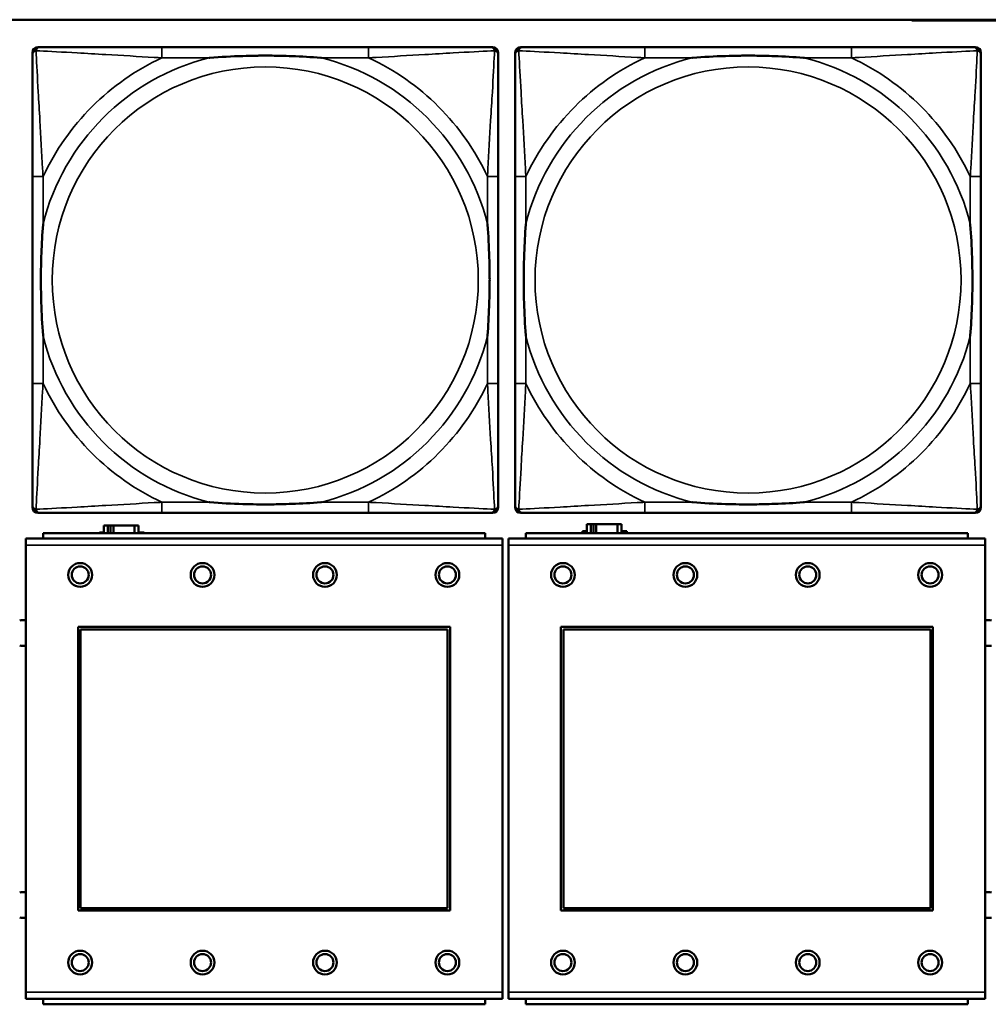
# Model space of a CAD drawing. Header units: inches. Extents: x 1.9 to 64.4, y 1.6 to 69.2.
# Tile 145 of 256: x 30.9 to 32.4, y 51.6 to 53.1. Entities that reach past the tile are written whole.
import ezdxf

# ---------------------------------------------------------------- set-up
doc = ezdxf.new("R2010")
doc.units = ezdxf.units.IN
doc.header["$MEASUREMENT"] = 0
doc.layers.add('Visible (ANSI)', color=7, linetype='Continuous', lineweight=50)
doc.layers.add('Visible Narrow (ANSI)', color=7, linetype='Continuous', lineweight=35)

msp = doc.modelspace()

# ---------------------------------------------------------------- linework, layer by layer
at = {"layer": 'Visible (ANSI)'}
for p, q in [((22.395, 53.0663), (45.17, 53.0663)), ((32.2606, 53.0651), (32.2606, 53.0663)), ((32.3956, 53.0651), (32.2606, 53.0651)), ((30.9752, 53.026), (30.9791, 53.026)), ((31.4618, 53.026), (31.1578, 53.026)), ((31.6405, 53.026), (31.6444, 53.026)), ((31.6852, 53.026), (31.6891, 53.026)), ((32.1718, 53.026), (31.8678, 53.026)), ((32.3505, 53.026), (32.3544, 53.026)), ((30.9673, 52.3489), (30.9673, 53.0181)), ((31.6523, 53.0181), (31.6523, 53.0142)), ((31.6773, 52.3489), (31.6773, 53.0181)), ((32.3623, 53.0181), (32.3623, 53.0142)), ((30.9673, 52.8355), (30.9673, 52.5315)), ((31.6523, 52.5315), (31.6523, 52.8355)), ((31.6773, 52.8355), (31.6773, 52.5315)), ((32.3623, 52.5315), (32.3623, 52.8355)), ((31.6444, 52.341), (30.9752, 52.341)), ((31.1578, 52.341), (31.4618, 52.341)), ((31.6523, 52.3528), (31.6523, 52.3489)), ((32.3544, 52.341), (31.6852, 52.341)), ((31.8678, 52.341), (32.1718, 52.341)), ((32.3623, 52.3528), (32.3623, 52.3489)), ((31.0661, 52.3114), (31.0661, 52.3121)), ((31.0661, 52.3121), (31.0726, 52.3121)), ((31.0784, 52.3226), (31.0726, 52.3226)), ((31.0726, 52.3226), (31.0726, 52.3114)), ((31.0784, 52.3226), (31.0824, 52.3226)), ((31.0784, 52.3114), (31.0784, 52.3226)), ((31.0824, 52.3114), (31.0824, 52.3226)), ((31.0824, 52.3226), (31.0865, 52.3226)), ((31.0865, 52.3226), (31.0865, 52.3114)), ((31.0865, 52.3226), (31.1177, 52.3226)), ((31.1177, 52.3226), (31.1177, 52.3114)), ((31.1236, 52.3226), (31.1177, 52.3226)), ((31.1236, 52.3114), (31.1236, 52.3226)), ((31.1236, 52.3121), (31.1317, 52.3121)), ((31.1317, 52.3121), (31.1317, 52.3114)), ((31.7761, 52.3114), (31.7761, 52.3141)), ((31.7761, 52.3141), (31.7826, 52.3141)), ((31.7884, 52.3246), (31.7826, 52.3246)), ((31.7826, 52.3246), (31.7826, 52.3114)), ((31.7884, 52.3246), (31.7924, 52.3246)), ((31.7884, 52.3114), (31.7884, 52.3246)), ((31.7924, 52.3114), (31.7924, 52.3246)), ((31.7924, 52.3246), (31.7965, 52.3246)), ((31.7965, 52.3246), (31.7965, 52.3114)), ((31.7965, 52.3246), (31.8277, 52.3246)), ((31.8277, 52.3246), (31.8277, 52.3114)), ((31.8336, 52.3246), (31.8277, 52.3246)), ((31.8336, 52.3114), (31.8336, 52.3246)), ((31.8336, 52.3141), (31.8417, 52.3141)), ((31.8417, 52.3141), (31.8417, 52.3114)), ((31.6586, 52.3034), (30.9576, 52.3034)), ((30.9576, 52.2934), (30.9576, 52.3034)), ((31.6331, 52.3114), (30.9831, 52.3114)), ((30.9831, 52.3034), (30.9831, 52.3114)), ((31.6331, 52.3114), (31.6331, 52.3034)), ((31.6586, 52.3034), (31.6586, 52.2934)), ((32.3686, 52.3034), (31.6676, 52.3034)), ((31.6676, 52.2934), (31.6676, 52.3034)), ((32.3431, 52.3114), (31.6931, 52.3114)), ((31.6931, 52.3034), (31.6931, 52.3114)), ((32.3431, 52.3114), (32.3431, 52.3034)), ((32.3686, 52.3034), (32.3686, 52.2934)), ((30.9576, 52.2934), (30.9576, 51.6364)), ((31.6586, 51.6364), (31.6586, 52.2934)), ((31.6676, 52.2934), (31.6676, 51.6364)), ((32.3686, 51.6364), (32.3686, 52.2934)), ((31.0346, 51.7564), (31.0346, 52.1734)), ((31.0346, 52.1734), (31.5816, 52.1734)), ((31.0382, 52.1698), (31.578, 52.1698)), ((31.0382, 51.76), (31.0382, 52.1698)), ((31.578, 52.1698), (31.578, 51.76)), ((31.5816, 52.1734), (31.5816, 51.7564)), ((31.7446, 51.7564), (31.7446, 52.1734)), ((31.7446, 52.1734), (32.2916, 52.1734)), ((31.7482, 52.1698), (32.288, 52.1698)), ((31.7482, 51.76), (31.7482, 52.1698)), ((32.288, 52.1698), (32.288, 51.76)), ((32.2916, 52.1734), (32.2916, 51.7564)), ((31.5816, 51.7564), (31.0346, 51.7564)), ((31.578, 51.76), (31.0382, 51.76)), ((32.2916, 51.7564), (31.7446, 51.7564)), ((32.288, 51.76), (31.7482, 51.76)), ((30.9576, 51.6264), (30.9576, 51.6364)), ((31.6586, 51.6364), (31.6586, 51.6264)), ((31.6676, 51.6264), (31.6676, 51.6364)), ((32.3686, 51.6364), (32.3686, 51.6264)), ((30.9576, 51.6264), (31.6586, 51.6264)), ((30.9831, 51.6264), (30.9831, 51.6184)), ((31.6331, 51.6184), (30.9831, 51.6184)), ((31.6331, 51.6184), (31.6331, 51.6264)), ((31.6676, 51.6264), (32.3686, 51.6264)), ((31.6931, 51.6264), (31.6931, 51.6184)), ((32.3431, 51.6184), (31.6931, 51.6184)), ((32.3431, 51.6184), (32.3431, 51.6264))]:
    msp.add_line(p, q, dxfattribs=at)
for centre, radius in [((31.0376, 52.2498), 0.0175), ((31.0376, 52.2498), 0.0125), ((31.2176, 52.2498), 0.0175), ((31.2176, 52.2498), 0.0125), ((31.3976, 52.2498), 0.0175), ((31.3976, 52.2498), 0.0125), ((31.5776, 52.2498), 0.0175), ((31.5776, 52.2498), 0.0125), ((31.7476, 52.2498), 0.0175), ((31.7476, 52.2498), 0.0125), ((31.9276, 52.2498), 0.0175), ((31.9276, 52.2498), 0.0125), ((32.1076, 52.2498), 0.0175), ((32.1076, 52.2498), 0.0125), ((32.2876, 52.2498), 0.0175), ((32.2876, 52.2498), 0.0125), ((31.0376, 51.6798), 0.0175), ((31.0376, 51.6798), 0.0125), ((31.2176, 51.6798), 0.0175), ((31.2176, 51.6798), 0.0125), ((31.3976, 51.6798), 0.0175), ((31.3976, 51.6798), 0.0125), ((31.5776, 51.6798), 0.0175), ((31.5776, 51.6798), 0.0125), ((31.7476, 51.6798), 0.0175), ((31.7476, 51.6798), 0.0125), ((31.9276, 51.6798), 0.0175), ((31.9276, 51.6798), 0.0125), ((32.1076, 51.6798), 0.0175), ((32.1076, 51.6798), 0.0125), ((32.2876, 51.6798), 0.0175), ((32.2876, 51.6798), 0.0125)]:
    msp.add_circle(centre, radius, dxfattribs=at)
for centre, radius, start, end in [((30.9752, 53.0181), 0.00787, 90, 180), ((30.9791, 53.0142), 0.0118, 90, 180), ((31.6405, 53.0142), 0.0118, 0, 90), ((31.6444, 53.0181), 0.00787, 0, 90), ((31.6852, 53.0181), 0.00787, 90, 180), ((31.6891, 53.0142), 0.0118, 90, 180), ((32.3505, 53.0142), 0.0118, 0, 90), ((32.3544, 53.0181), 0.00787, 0, 90), ((30.9791, 52.3528), 0.0118, 180, 270), ((30.9752, 52.3489), 0.00787, 180, 270), ((31.6405, 52.3528), 0.0118, 270, 360), ((31.6444, 52.3489), 0.00787, 270, 0), ((31.6891, 52.3528), 0.0118, 180, 270), ((31.6852, 52.3489), 0.00787, 180, 270), ((32.3505, 52.3528), 0.0118, 270, 360), ((32.3544, 52.3489), 0.00787, 270, 0), ((30.9533, 52.1644), 0.019, 76.7339, 104.1352), ((32.374, 52.1644), 0.019, 78.8629, 106.2916), ((30.9533, 52.1644), 0.019, 255.8648, 283.2661), ((32.374, 52.1644), 0.019, 253.7084, 281.1371), ((30.9533, 51.7644), 0.019, 76.7339, 104.1352), ((32.374, 51.7644), 0.019, 78.8629, 106.2916), ((30.9533, 51.7644), 0.019, 255.8648, 283.2661), ((32.374, 51.7644), 0.019, 253.7084, 281.1371)]:
    msp.add_arc(centre, radius, start, end, dxfattribs=at)
for points, knots in [([(31.1578, 53.026), (31.1543, 53.026), (31.1507, 53.026), (31.1471, 53.026), (31.1139, 53.026), (31.0802, 53.026), (31.0493, 53.026), (31.0224, 53.026), (30.9968, 53.026), (30.9834, 53.026), (30.9818, 53.026), (30.9803, 53.026), (30.9791, 53.026)], [0, 0, 0, 0, 0.0272471, 0.0272471, 0.0272471, 0.2790553, 0.2790553, 0.2790553, 0.4988354, 0.4988354, 0.4988354, 0.5252205, 0.5252205, 0.5252205, 0.5252205]), ([(31.6405, 53.026), (31.6256, 53.026), (31.584, 53.026), (31.5434, 53.026), (31.5168, 53.026), (31.489, 53.026), (31.4618, 53.026)], [-0.5252205, -0.5252205, -0.5252205, -0.5252205, -0.20743, -0.20743, -0.20743, 0, 0, 0, 0]), ([(31.8678, 53.026), (31.8643, 53.026), (31.8607, 53.026), (31.8571, 53.026), (31.8239, 53.026), (31.7902, 53.026), (31.7593, 53.026), (31.7324, 53.026), (31.7068, 53.026), (31.6934, 53.026), (31.6918, 53.026), (31.6903, 53.026), (31.6891, 53.026)], [0, 0, 0, 0, 0.0272471, 0.0272471, 0.0272471, 0.2790553, 0.2790553, 0.2790553, 0.4988354, 0.4988354, 0.4988354, 0.5252205, 0.5252205, 0.5252205, 0.5252205]), ([(32.3505, 53.026), (32.3356, 53.026), (32.294, 53.026), (32.2534, 53.026), (32.2268, 53.026), (32.199, 53.026), (32.1718, 53.026)], [-0.5252205, -0.5252205, -0.5252205, -0.5252205, -0.20743, -0.20743, -0.20743, 0, 0, 0, 0]), ([(30.9673, 53.0142), (30.9673, 52.9993), (30.9673, 52.9577), (30.9673, 52.9171), (30.9673, 52.8905), (30.9673, 52.8627), (30.9673, 52.8355)], [-0.5252205, -0.5252205, -0.5252205, -0.5252205, -0.20743, -0.20743, -0.20743, 0, 0, 0, 0]), ([(31.2271, 53.0103), (31.2275, 53.0103), (31.2279, 53.0103), (31.2444, 53.0116), (31.2605, 53.0124), (31.2835, 53.0131), (31.2902, 53.0133), (31.2993, 53.0134), (31.3018, 53.0134), (31.3059, 53.0134), (31.3075, 53.0134), (31.3106, 53.0134), (31.3121, 53.0134), (31.3157, 53.0134), (31.3178, 53.0134), (31.3239, 53.0134), (31.3281, 53.0133), (31.3378, 53.0131), (31.3434, 53.0129), (31.3632, 53.0122), (31.3772, 53.0114), (31.3917, 53.0103), (31.3921, 53.0103), (31.3926, 53.0103)], [-0.416114, -0.416114, -0.416114, -0.416114, -0.4127691, -0.4127691, -0.2896446, -0.2896446, -0.2388934, -0.2388934, -0.2201881, -0.2201881, -0.2080204, -0.2080204, -0.196499, -0.196499, -0.1809939, -0.1809939, -0.149741, -0.149741, -0.1073162, -0.1073162, 0, 0, 0.0033356, 0.0033356, 0.0033356, 0.0033356]), ([(31.6523, 52.8355), (31.6523, 52.839), (31.6523, 52.8426), (31.6523, 52.8462), (31.6523, 52.8794), (31.6523, 52.9131), (31.6523, 52.944), (31.6523, 52.9709), (31.6523, 52.9965), (31.6523, 53.0099), (31.6523, 53.0115), (31.6523, 53.013), (31.6523, 53.0142)], [0, 0, 0, 0, 0.0272471, 0.0272471, 0.0272471, 0.2790553, 0.2790553, 0.2790553, 0.4988354, 0.4988354, 0.4988354, 0.5252205, 0.5252205, 0.5252205, 0.5252205]), ([(31.6773, 53.0142), (31.6773, 52.9993), (31.6773, 52.9577), (31.6773, 52.9171), (31.6773, 52.8905), (31.6773, 52.8627), (31.6773, 52.8355)], [-0.5252205, -0.5252205, -0.5252205, -0.5252205, -0.20743, -0.20743, -0.20743, 0, 0, 0, 0]), ([(31.9371, 53.0103), (31.9375, 53.0103), (31.9379, 53.0103), (31.9544, 53.0116), (31.9705, 53.0124), (31.9935, 53.0131), (32.0002, 53.0133), (32.0093, 53.0134), (32.0118, 53.0134), (32.0159, 53.0134), (32.0175, 53.0134), (32.0206, 53.0134), (32.0221, 53.0134), (32.0257, 53.0134), (32.0278, 53.0134), (32.0339, 53.0134), (32.0381, 53.0133), (32.0478, 53.0131), (32.0534, 53.0129), (32.0732, 53.0122), (32.0872, 53.0114), (32.1017, 53.0103), (32.1021, 53.0103), (32.1026, 53.0103)], [-0.416114, -0.416114, -0.416114, -0.416114, -0.4127691, -0.4127691, -0.2896446, -0.2896446, -0.2388934, -0.2388934, -0.2201881, -0.2201881, -0.2080204, -0.2080204, -0.196499, -0.196499, -0.1809939, -0.1809939, -0.149741, -0.149741, -0.1073162, -0.1073162, 0, 0, 0.0033356, 0.0033356, 0.0033356, 0.0033356]), ([(32.3623, 52.8355), (32.3623, 52.839), (32.3623, 52.8426), (32.3623, 52.8462), (32.3623, 52.8794), (32.3623, 52.9131), (32.3623, 52.944), (32.3623, 52.9709), (32.3623, 52.9965), (32.3623, 53.0099), (32.3623, 53.0115), (32.3623, 53.013), (32.3623, 53.0142)], [0, 0, 0, 0, 0.0272471, 0.0272471, 0.0272471, 0.2790553, 0.2790553, 0.2790553, 0.4988354, 0.4988354, 0.4988354, 0.5252205, 0.5252205, 0.5252205, 0.5252205]), ([(30.983, 52.6008), (30.983, 52.6012), (30.983, 52.6016), (30.9817, 52.6181), (30.9809, 52.6342), (30.9802, 52.6571), (30.98, 52.6638), (30.9799, 52.673), (30.9799, 52.6755), (30.9799, 52.6796), (30.9799, 52.6812), (30.9799, 52.6843), (30.9799, 52.6858), (30.9799, 52.6894), (30.9799, 52.6915), (30.9799, 52.6976), (30.98, 52.7018), (30.9802, 52.7115), (30.9804, 52.7171), (30.9811, 52.7369), (30.9819, 52.7509), (30.983, 52.7654), (30.983, 52.7658), (30.983, 52.7662)], [-0.416114, -0.416114, -0.416114, -0.416114, -0.4127691, -0.4127691, -0.2896446, -0.2896446, -0.2388934, -0.2388934, -0.2201881, -0.2201881, -0.2080204, -0.2080204, -0.196499, -0.196499, -0.1809939, -0.1809939, -0.149741, -0.149741, -0.1073162, -0.1073162, 0, 0, 0.0033356, 0.0033356, 0.0033356, 0.0033356]), ([(31.6366, 52.7662), (31.6366, 52.7658), (31.6366, 52.7654), (31.6379, 52.7489), (31.6387, 52.7328), (31.6395, 52.7099), (31.6396, 52.7032), (31.6397, 52.694), (31.6397, 52.6915), (31.6397, 52.6874), (31.6398, 52.6858), (31.6398, 52.6827), (31.6398, 52.6812), (31.6397, 52.6776), (31.6397, 52.6756), (31.6397, 52.6694), (31.6396, 52.6652), (31.6394, 52.6555), (31.6392, 52.6499), (31.6385, 52.6302), (31.6377, 52.6161), (31.6366, 52.6016), (31.6366, 52.6012), (31.6366, 52.6008)], [-0.416114, -0.416114, -0.416114, -0.416114, -0.4127691, -0.4127691, -0.2896446, -0.2896446, -0.2388934, -0.2388934, -0.2201881, -0.2201881, -0.2080204, -0.2080204, -0.196499, -0.196499, -0.1809939, -0.1809939, -0.149741, -0.149741, -0.1073162, -0.1073162, 0, 0, 0.0033356, 0.0033356, 0.0033356, 0.0033356]), ([(31.693, 52.6008), (31.693, 52.6012), (31.693, 52.6016), (31.6917, 52.6181), (31.6909, 52.6342), (31.6902, 52.6571), (31.69, 52.6638), (31.6899, 52.673), (31.6899, 52.6755), (31.6899, 52.6796), (31.6899, 52.6812), (31.6899, 52.6843), (31.6899, 52.6858), (31.6899, 52.6894), (31.6899, 52.6915), (31.6899, 52.6976), (31.69, 52.7018), (31.6902, 52.7115), (31.6904, 52.7171), (31.6911, 52.7369), (31.6919, 52.7509), (31.693, 52.7654), (31.693, 52.7658), (31.693, 52.7662)], [-0.416114, -0.416114, -0.416114, -0.416114, -0.4127691, -0.4127691, -0.2896446, -0.2896446, -0.2388934, -0.2388934, -0.2201881, -0.2201881, -0.2080204, -0.2080204, -0.196499, -0.196499, -0.1809939, -0.1809939, -0.149741, -0.149741, -0.1073162, -0.1073162, 0, 0, 0.0033356, 0.0033356, 0.0033356, 0.0033356]), ([(32.3466, 52.7662), (32.3466, 52.7658), (32.3466, 52.7654), (32.3479, 52.7489), (32.3487, 52.7328), (32.3495, 52.7099), (32.3496, 52.7032), (32.3497, 52.694), (32.3497, 52.6915), (32.3497, 52.6874), (32.3498, 52.6858), (32.3498, 52.6827), (32.3498, 52.6812), (32.3497, 52.6776), (32.3497, 52.6756), (32.3497, 52.6694), (32.3496, 52.6652), (32.3494, 52.6555), (32.3492, 52.6499), (32.3485, 52.6302), (32.3477, 52.6161), (32.3466, 52.6016), (32.3466, 52.6012), (32.3466, 52.6008)], [-0.416114, -0.416114, -0.416114, -0.416114, -0.4127691, -0.4127691, -0.2896446, -0.2896446, -0.2388934, -0.2388934, -0.2201881, -0.2201881, -0.2080204, -0.2080204, -0.196499, -0.196499, -0.1809939, -0.1809939, -0.149741, -0.149741, -0.1073162, -0.1073162, 0, 0, 0.0033356, 0.0033356, 0.0033356, 0.0033356]), ([(30.9673, 52.5315), (30.9673, 52.5043), (30.9673, 52.4765), (30.9673, 52.4499), (30.9673, 52.4093), (30.9673, 52.3677), (30.9673, 52.3528)], [3.9382945, 3.9382945, 3.9382945, 3.9382945, 4.1457245, 4.1457245, 4.1457245, 4.463515, 4.463515, 4.463515, 4.463515]), ([(31.6523, 52.3528), (31.6523, 52.3677), (31.6523, 52.4093), (31.6523, 52.4499), (31.6523, 52.4765), (31.6523, 52.5043), (31.6523, 52.5315)], [-0.5252205, -0.5252205, -0.5252205, -0.5252205, -0.20743, -0.20743, -0.20743, 0, 0, 0, 0]), ([(31.6773, 52.5315), (31.6773, 52.5043), (31.6773, 52.4765), (31.6773, 52.4499), (31.6773, 52.4093), (31.6773, 52.3677), (31.6773, 52.3528)], [3.9382945, 3.9382945, 3.9382945, 3.9382945, 4.1457245, 4.1457245, 4.1457245, 4.463515, 4.463515, 4.463515, 4.463515]), ([(32.3623, 52.3528), (32.3623, 52.3677), (32.3623, 52.4093), (32.3623, 52.4499), (32.3623, 52.4765), (32.3623, 52.5043), (32.3623, 52.5315)], [-0.5252205, -0.5252205, -0.5252205, -0.5252205, -0.20743, -0.20743, -0.20743, 0, 0, 0, 0]), ([(31.3926, 52.3567), (31.3921, 52.3567), (31.3917, 52.3567), (31.3772, 52.3556), (31.3632, 52.3548), (31.3434, 52.3541), (31.3378, 52.3539), (31.3281, 52.3537), (31.3239, 52.3536), (31.3178, 52.3536), (31.3157, 52.3536), (31.3121, 52.3536), (31.3106, 52.3536), (31.3075, 52.3536), (31.3059, 52.3536), (31.3018, 52.3536), (31.2993, 52.3536), (31.2902, 52.3537), (31.2835, 52.3539), (31.2605, 52.3546), (31.2444, 52.3554), (31.2279, 52.3567), (31.2275, 52.3567), (31.2271, 52.3567)], [-0.4149464, -0.4149464, -0.4149464, -0.4149464, -0.41162, -0.41162, -0.3046026, -0.3046026, -0.2622958, -0.2622958, -0.23113, -0.23113, -0.215668, -0.215668, -0.2041787, -0.2041787, -0.1920448, -0.1920448, -0.1733916, -0.1733916, -0.1227817, -0.1227817, 0, 0, 0.0033356, 0.0033356, 0.0033356, 0.0033356]), ([(32.1026, 52.3567), (32.1021, 52.3567), (32.1017, 52.3567), (32.0872, 52.3556), (32.0732, 52.3548), (32.0534, 52.3541), (32.0478, 52.3539), (32.0381, 52.3537), (32.0339, 52.3536), (32.0278, 52.3536), (32.0257, 52.3536), (32.0221, 52.3536), (32.0206, 52.3536), (32.0175, 52.3536), (32.0159, 52.3536), (32.0118, 52.3536), (32.0093, 52.3536), (32.0002, 52.3537), (31.9935, 52.3539), (31.9705, 52.3546), (31.9544, 52.3554), (31.9379, 52.3567), (31.9375, 52.3567), (31.9371, 52.3567)], [-0.4149464, -0.4149464, -0.4149464, -0.4149464, -0.41162, -0.41162, -0.3046026, -0.3046026, -0.2622958, -0.2622958, -0.23113, -0.23113, -0.215668, -0.215668, -0.2041787, -0.2041787, -0.1920448, -0.1920448, -0.1733916, -0.1733916, -0.1227817, -0.1227817, 0, 0, 0.0033356, 0.0033356, 0.0033356, 0.0033356]), ([(30.9791, 52.341), (30.994, 52.341), (31.0356, 52.341), (31.0762, 52.341), (31.1028, 52.341), (31.1306, 52.341), (31.1578, 52.341)], [-0.5252205, -0.5252205, -0.5252205, -0.5252205, -0.20743, -0.20743, -0.20743, 0, 0, 0, 0]), ([(31.4618, 52.341), (31.489, 52.341), (31.5168, 52.341), (31.5434, 52.341), (31.584, 52.341), (31.6256, 52.341), (31.6405, 52.341)], [3.9382945, 3.9382945, 3.9382945, 3.9382945, 4.1457245, 4.1457245, 4.1457245, 4.463515, 4.463515, 4.463515, 4.463515]), ([(31.6891, 52.341), (31.704, 52.341), (31.7456, 52.341), (31.7862, 52.341), (31.8128, 52.341), (31.8406, 52.341), (31.8678, 52.341)], [-0.5252205, -0.5252205, -0.5252205, -0.5252205, -0.20743, -0.20743, -0.20743, 0, 0, 0, 0]), ([(32.1718, 52.341), (32.199, 52.341), (32.2268, 52.341), (32.2534, 52.341), (32.294, 52.341), (32.3356, 52.341), (32.3505, 52.341)], [3.9382945, 3.9382945, 3.9382945, 3.9382945, 4.1457245, 4.1457245, 4.1457245, 4.463515, 4.463515, 4.463515, 4.463515])]:
    msp.add_open_spline(points, degree=3, knots=knots, dxfattribs=at)
at = {"layer": 'Visible Narrow (ANSI)'}
for p, q in [((31.1578, 53.026), (31.1578, 53.0103)), ((31.4618, 53.026), (31.4618, 53.0103)), ((31.8678, 53.026), (31.8678, 53.0103)), ((32.1718, 53.026), (32.1718, 53.0103)), ((31.1578, 53.0103), (31.2271, 53.0103)), ((31.3926, 53.0103), (31.4618, 53.0103)), ((31.8678, 53.0103), (31.9371, 53.0103)), ((32.1026, 53.0103), (32.1718, 53.0103)), ((30.983, 52.8355), (30.9673, 52.8355)), ((30.983, 52.7662), (30.983, 52.8355)), ((31.6523, 52.8355), (31.6366, 52.8355)), ((31.6366, 52.8355), (31.6366, 52.7662)), ((31.693, 52.8355), (31.6773, 52.8355)), ((31.693, 52.7662), (31.693, 52.8355)), ((32.3623, 52.8355), (32.3466, 52.8355)), ((32.3466, 52.8355), (32.3466, 52.7662)), ((30.983, 52.5315), (30.983, 52.6008)), ((31.6366, 52.6008), (31.6366, 52.5315)), ((31.693, 52.5315), (31.693, 52.6008)), ((32.3466, 52.6008), (32.3466, 52.5315)), ((30.983, 52.5315), (30.9673, 52.5315)), ((31.6523, 52.5315), (31.6366, 52.5315)), ((31.693, 52.5315), (31.6773, 52.5315)), ((32.3623, 52.5315), (32.3466, 52.5315)), ((31.1578, 52.3567), (31.1578, 52.341)), ((31.2271, 52.3567), (31.1578, 52.3567)), ((31.4618, 52.3567), (31.3926, 52.3567)), ((31.4618, 52.3567), (31.4618, 52.341)), ((31.8678, 52.3567), (31.8678, 52.341)), ((31.9371, 52.3567), (31.8678, 52.3567)), ((32.1718, 52.3567), (32.1026, 52.3567)), ((32.1718, 52.3567), (32.1718, 52.341)), ((30.9576, 52.2934), (31.6586, 52.2934)), ((31.6676, 52.2934), (32.3686, 52.2934)), ((31.6586, 51.6364), (30.9576, 51.6364)), ((32.3686, 51.6364), (31.6676, 51.6364))]:
    msp.add_line(p, q, dxfattribs=at)
for centre in [(31.3098, 52.6835), (32.0198, 52.6835)]:
    msp.add_circle(centre, 0.3133, dxfattribs=at)
for centre, radius, start, end in [((31.3098, 52.6835), 0.3371, 104.2103, 165.7897), ((31.3098, 52.6835), 0.3604, 114.9407, 155.0593), ((31.3098, 52.6835), 0.3371, 14.2103, 75.7897), ((31.3098, 52.6835), 0.3604, 24.9407, 65.0593), ((32.0198, 52.6835), 0.3371, 104.2103, 165.7897), ((32.0198, 52.6835), 0.3604, 114.9407, 155.0593), ((32.0198, 52.6835), 0.3371, 14.2103, 75.7897), ((32.0198, 52.6835), 0.3604, 24.9407, 65.0593), ((31.3098, 52.6835), 0.3371, 194.2103, 255.7897), ((31.3098, 52.6835), 0.3371, 284.2103, 345.7897), ((32.0198, 52.6835), 0.3371, 194.2103, 255.7897), ((32.0198, 52.6835), 0.3371, 284.2103, 345.7897), ((31.3098, 52.6835), 0.3604, 204.9407, 245.0593), ((31.3098, 52.6835), 0.3604, 294.9407, 335.0593), ((32.0198, 52.6835), 0.3604, 204.9407, 245.0593), ((32.0198, 52.6835), 0.3604, 294.9407, 335.0593)]:
    msp.add_arc(centre, radius, start, end, dxfattribs=at)
for points, knots in [([(30.9726, 53.0207), (30.9728, 53.0213), (30.973, 53.0219), (30.9735, 53.0229), (30.9738, 53.0234), (30.9744, 53.0241), (30.9747, 53.0244), (30.9751, 53.0247), (30.9752, 53.0248), (30.9756, 53.0251), (30.9759, 53.0252), (30.9765, 53.0255), (30.9769, 53.0257), (30.9779, 53.0259), (30.9785, 53.026), (30.9791, 53.026)], [-0.00012419, -0.00012419, -0.00012419, -0.00012419, 0.00449537, 0.00449537, 0.00977487, 0.00977487, 0.01307456, 0.01307456, 0.0147244, 0.0147244, 0.01736415, 0.01736415, 0.02158775, 0.02158775, 0.02627331, 0.02627331, 0.02627331, 0.02627331]), ([(31.6405, 53.026), (31.6411, 53.026), (31.6417, 53.0259), (31.6427, 53.0257), (31.6431, 53.0255), (31.6438, 53.0252), (31.644, 53.0251), (31.6444, 53.0248), (31.6445, 53.0247), (31.6449, 53.0244), (31.6452, 53.0241), (31.6458, 53.0234), (31.6461, 53.0229), (31.6466, 53.0219), (31.6469, 53.0213), (31.647, 53.0207)], [-0.02627331, -0.02627331, -0.02627331, -0.02627331, -0.02158775, -0.02158775, -0.01736415, -0.01736415, -0.0147244, -0.0147244, -0.01307456, -0.01307456, -0.00977487, -0.00977487, -0.00449537, -0.00449537, 0.00012419, 0.00012419, 0.00012419, 0.00012419]), ([(31.6826, 53.0207), (31.6828, 53.0213), (31.683, 53.0219), (31.6835, 53.0229), (31.6838, 53.0234), (31.6844, 53.0241), (31.6847, 53.0244), (31.6851, 53.0247), (31.6852, 53.0248), (31.6856, 53.0251), (31.6859, 53.0252), (31.6865, 53.0255), (31.6869, 53.0257), (31.6879, 53.0259), (31.6885, 53.026), (31.6891, 53.026)], [-0.00012419, -0.00012419, -0.00012419, -0.00012419, 0.00449537, 0.00449537, 0.00977487, 0.00977487, 0.01307456, 0.01307456, 0.0147244, 0.0147244, 0.01736415, 0.01736415, 0.02158775, 0.02158775, 0.02627331, 0.02627331, 0.02627331, 0.02627331]), ([(32.3505, 53.026), (32.3511, 53.026), (32.3517, 53.0259), (32.3527, 53.0257), (32.3531, 53.0255), (32.3538, 53.0252), (32.354, 53.0251), (32.3544, 53.0248), (32.3545, 53.0247), (32.3549, 53.0244), (32.3552, 53.0241), (32.3558, 53.0234), (32.3561, 53.0229), (32.3566, 53.0219), (32.3569, 53.0213), (32.357, 53.0207)], [-0.02627331, -0.02627331, -0.02627331, -0.02627331, -0.02158775, -0.02158775, -0.01736415, -0.01736415, -0.0147244, -0.0147244, -0.01307456, -0.01307456, -0.00977487, -0.00977487, -0.00449537, -0.00449537, 0.00012419, 0.00012419, 0.00012419, 0.00012419]), ([(30.9673, 53.0142), (30.9673, 53.0148), (30.9674, 53.0154), (30.9676, 53.0164), (30.9678, 53.0168), (30.9681, 53.0175), (30.9682, 53.0177), (30.9685, 53.0181), (30.9686, 53.0182), (30.9689, 53.0186), (30.9692, 53.0189), (30.9699, 53.0195), (30.9704, 53.0198), (30.9715, 53.0203), (30.972, 53.0206), (30.9726, 53.0207)], [-0.02627331, -0.02627331, -0.02627331, -0.02627331, -0.02158775, -0.02158775, -0.01736415, -0.01736415, -0.0147244, -0.0147244, -0.01307456, -0.01307456, -0.00977487, -0.00977487, -0.00449537, -0.00449537, 0.00012419, 0.00012419, 0.00012419, 0.00012419]), ([(30.983, 52.8355), (30.9828, 52.8392), (30.9826, 52.843), (30.9811, 52.8703), (30.9797, 52.8945), (30.9775, 52.9324), (30.9767, 52.9464), (30.9747, 52.9816), (30.9736, 53.0018), (30.9728, 53.0172), (30.9727, 53.019), (30.9726, 53.0207)], [0, 0, 0, 0, 0.0278591, 0.0278591, 0.201273, 0.201273, 0.3066357, 0.3066357, 0.475216, 0.475216, 0.5007189, 0.5007189, 0.5007189, 0.5007189]), ([(30.9726, 53.0207), (30.9743, 53.0206), (30.9761, 53.0205), (30.9915, 53.0197), (31.0117, 53.0187), (31.0469, 53.0167), (31.0609, 53.0158), (31.0988, 53.0136), (31.123, 53.0122), (31.1503, 53.0107), (31.1541, 53.0105), (31.1578, 53.0103)], [-0.5007189, -0.5007189, -0.5007189, -0.5007189, -0.475216, -0.475216, -0.3066357, -0.3066357, -0.201273, -0.201273, -0.0278591, -0.0278591, 0, 0, 0, 0]), ([(31.4618, 53.0103), (31.4655, 53.0105), (31.4693, 53.0107), (31.4966, 53.0122), (31.5208, 53.0136), (31.5587, 53.0158), (31.5727, 53.0167), (31.608, 53.0187), (31.6281, 53.0197), (31.6435, 53.0205), (31.6453, 53.0206), (31.647, 53.0207)], [0, 0, 0, 0, 0.0278591, 0.0278591, 0.201273, 0.201273, 0.3066357, 0.3066357, 0.475216, 0.475216, 0.5007189, 0.5007189, 0.5007189, 0.5007189]), ([(31.647, 53.0207), (31.647, 53.019), (31.6469, 53.0172), (31.646, 53.0018), (31.645, 52.9816), (31.643, 52.9464), (31.6421, 52.9324), (31.6399, 52.8945), (31.6385, 52.8703), (31.637, 52.843), (31.6368, 52.8392), (31.6366, 52.8355)], [-0.5007189, -0.5007189, -0.5007189, -0.5007189, -0.475216, -0.475216, -0.3066357, -0.3066357, -0.201273, -0.201273, -0.0278591, -0.0278591, 0, 0, 0, 0]), ([(31.647, 53.0207), (31.6476, 53.0206), (31.6482, 53.0203), (31.6492, 53.0198), (31.6497, 53.0195), (31.6504, 53.0189), (31.6507, 53.0186), (31.651, 53.0182), (31.6511, 53.0181), (31.6514, 53.0177), (31.6515, 53.0175), (31.6518, 53.0168), (31.652, 53.0164), (31.6523, 53.0154), (31.6523, 53.0148), (31.6523, 53.0142)], [-0.00012419, -0.00012419, -0.00012419, -0.00012419, 0.00449537, 0.00449537, 0.00977487, 0.00977487, 0.01307456, 0.01307456, 0.0147244, 0.0147244, 0.01736415, 0.01736415, 0.02158775, 0.02158775, 0.02627331, 0.02627331, 0.02627331, 0.02627331]), ([(31.6773, 53.0142), (31.6773, 53.0148), (31.6774, 53.0154), (31.6776, 53.0164), (31.6778, 53.0168), (31.6781, 53.0175), (31.6782, 53.0177), (31.6785, 53.0181), (31.6786, 53.0182), (31.6789, 53.0186), (31.6792, 53.0189), (31.6799, 53.0195), (31.6804, 53.0198), (31.6815, 53.0203), (31.682, 53.0206), (31.6826, 53.0207)], [-0.02627331, -0.02627331, -0.02627331, -0.02627331, -0.02158775, -0.02158775, -0.01736415, -0.01736415, -0.0147244, -0.0147244, -0.01307456, -0.01307456, -0.00977487, -0.00977487, -0.00449537, -0.00449537, 0.00012419, 0.00012419, 0.00012419, 0.00012419]), ([(31.693, 52.8355), (31.6928, 52.8392), (31.6926, 52.843), (31.6911, 52.8703), (31.6897, 52.8945), (31.6875, 52.9324), (31.6867, 52.9464), (31.6847, 52.9816), (31.6836, 53.0018), (31.6828, 53.0172), (31.6827, 53.019), (31.6826, 53.0207)], [0, 0, 0, 0, 0.0278591, 0.0278591, 0.201273, 0.201273, 0.3066357, 0.3066357, 0.475216, 0.475216, 0.5007189, 0.5007189, 0.5007189, 0.5007189]), ([(31.6826, 53.0207), (31.6843, 53.0206), (31.6861, 53.0205), (31.7015, 53.0197), (31.7217, 53.0187), (31.7569, 53.0167), (31.7709, 53.0158), (31.8088, 53.0136), (31.833, 53.0122), (31.8603, 53.0107), (31.8641, 53.0105), (31.8678, 53.0103)], [-0.5007189, -0.5007189, -0.5007189, -0.5007189, -0.475216, -0.475216, -0.3066357, -0.3066357, -0.201273, -0.201273, -0.0278591, -0.0278591, 0, 0, 0, 0]), ([(32.1718, 53.0103), (32.1755, 53.0105), (32.1793, 53.0107), (32.2066, 53.0122), (32.2308, 53.0136), (32.2687, 53.0158), (32.2827, 53.0167), (32.318, 53.0187), (32.3381, 53.0197), (32.3535, 53.0205), (32.3553, 53.0206), (32.357, 53.0207)], [0, 0, 0, 0, 0.0278591, 0.0278591, 0.201273, 0.201273, 0.3066357, 0.3066357, 0.475216, 0.475216, 0.5007189, 0.5007189, 0.5007189, 0.5007189]), ([(32.357, 53.0207), (32.357, 53.019), (32.3569, 53.0172), (32.356, 53.0018), (32.355, 52.9816), (32.353, 52.9464), (32.3521, 52.9324), (32.3499, 52.8945), (32.3485, 52.8703), (32.347, 52.843), (32.3468, 52.8392), (32.3466, 52.8355)], [-0.5007189, -0.5007189, -0.5007189, -0.5007189, -0.475216, -0.475216, -0.3066357, -0.3066357, -0.201273, -0.201273, -0.0278591, -0.0278591, 0, 0, 0, 0]), ([(32.357, 53.0207), (32.3576, 53.0206), (32.3582, 53.0203), (32.3592, 53.0198), (32.3597, 53.0195), (32.3604, 53.0189), (32.3607, 53.0186), (32.361, 53.0182), (32.3611, 53.0181), (32.3614, 53.0177), (32.3615, 53.0175), (32.3618, 53.0168), (32.362, 53.0164), (32.3623, 53.0154), (32.3623, 53.0148), (32.3623, 53.0142)], [-0.00012419, -0.00012419, -0.00012419, -0.00012419, 0.00449537, 0.00449537, 0.00977487, 0.00977487, 0.01307456, 0.01307456, 0.0147244, 0.0147244, 0.01736415, 0.01736415, 0.02158775, 0.02158775, 0.02627331, 0.02627331, 0.02627331, 0.02627331]), ([(30.9726, 52.3463), (30.9727, 52.348), (30.9728, 52.3498), (30.9736, 52.3652), (30.9747, 52.3854), (30.9767, 52.4206), (30.9775, 52.4346), (30.9797, 52.4725), (30.9811, 52.4967), (30.9826, 52.524), (30.9828, 52.5278), (30.983, 52.5315)], [-4.4390134, -4.4390134, -4.4390134, -4.4390134, -4.4135105, -4.4135105, -4.2449302, -4.2449302, -4.1395675, -4.1395675, -3.9661536, -3.9661536, -3.9382945, -3.9382945, -3.9382945, -3.9382945]), ([(31.6366, 52.5315), (31.6368, 52.5278), (31.637, 52.524), (31.6385, 52.4967), (31.6399, 52.4725), (31.6421, 52.4346), (31.643, 52.4206), (31.645, 52.3854), (31.646, 52.3652), (31.6469, 52.3498), (31.647, 52.348), (31.647, 52.3463)], [0, 0, 0, 0, 0.0278591, 0.0278591, 0.201273, 0.201273, 0.3066357, 0.3066357, 0.475216, 0.475216, 0.5007189, 0.5007189, 0.5007189, 0.5007189]), ([(31.6826, 52.3463), (31.6827, 52.348), (31.6828, 52.3498), (31.6836, 52.3652), (31.6847, 52.3854), (31.6867, 52.4206), (31.6875, 52.4346), (31.6897, 52.4725), (31.6911, 52.4967), (31.6926, 52.524), (31.6928, 52.5278), (31.693, 52.5315)], [-4.4390134, -4.4390134, -4.4390134, -4.4390134, -4.4135105, -4.4135105, -4.2449302, -4.2449302, -4.1395675, -4.1395675, -3.9661536, -3.9661536, -3.9382945, -3.9382945, -3.9382945, -3.9382945]), ([(32.3466, 52.5315), (32.3468, 52.5278), (32.347, 52.524), (32.3485, 52.4967), (32.3499, 52.4725), (32.3521, 52.4346), (32.353, 52.4206), (32.355, 52.3854), (32.356, 52.3652), (32.3569, 52.3498), (32.357, 52.348), (32.357, 52.3463)], [0, 0, 0, 0, 0.0278591, 0.0278591, 0.201273, 0.201273, 0.3066357, 0.3066357, 0.475216, 0.475216, 0.5007189, 0.5007189, 0.5007189, 0.5007189]), ([(31.1578, 52.3567), (31.1541, 52.3565), (31.1503, 52.3563), (31.123, 52.3548), (31.0988, 52.3534), (31.0609, 52.3512), (31.0469, 52.3503), (31.0117, 52.3484), (30.9915, 52.3473), (30.9761, 52.3465), (30.9743, 52.3464), (30.9726, 52.3463)], [0, 0, 0, 0, 0.0278591, 0.0278591, 0.201273, 0.201273, 0.3066357, 0.3066357, 0.475216, 0.475216, 0.5007189, 0.5007189, 0.5007189, 0.5007189]), ([(31.647, 52.3463), (31.6453, 52.3464), (31.6435, 52.3465), (31.6281, 52.3473), (31.608, 52.3484), (31.5727, 52.3503), (31.5587, 52.3512), (31.5208, 52.3534), (31.4966, 52.3548), (31.4693, 52.3563), (31.4655, 52.3565), (31.4618, 52.3567)], [-4.4390134, -4.4390134, -4.4390134, -4.4390134, -4.4135105, -4.4135105, -4.2449302, -4.2449302, -4.1395675, -4.1395675, -3.9661536, -3.9661536, -3.9382945, -3.9382945, -3.9382945, -3.9382945]), ([(31.8678, 52.3567), (31.8641, 52.3565), (31.8603, 52.3563), (31.833, 52.3548), (31.8088, 52.3534), (31.7709, 52.3512), (31.7569, 52.3503), (31.7217, 52.3484), (31.7015, 52.3473), (31.6861, 52.3465), (31.6843, 52.3464), (31.6826, 52.3463)], [0, 0, 0, 0, 0.0278591, 0.0278591, 0.201273, 0.201273, 0.3066357, 0.3066357, 0.475216, 0.475216, 0.5007189, 0.5007189, 0.5007189, 0.5007189]), ([(32.357, 52.3463), (32.3553, 52.3464), (32.3535, 52.3465), (32.3381, 52.3473), (32.318, 52.3484), (32.2827, 52.3503), (32.2687, 52.3512), (32.2308, 52.3534), (32.2066, 52.3548), (32.1793, 52.3563), (32.1755, 52.3565), (32.1718, 52.3567)], [-4.4390134, -4.4390134, -4.4390134, -4.4390134, -4.4135105, -4.4135105, -4.2449302, -4.2449302, -4.1395675, -4.1395675, -3.9661536, -3.9661536, -3.9382945, -3.9382945, -3.9382945, -3.9382945]), ([(30.9726, 52.3463), (30.972, 52.3464), (30.9715, 52.3467), (30.9704, 52.3472), (30.9699, 52.3475), (30.9692, 52.3481), (30.9689, 52.3484), (30.9686, 52.3488), (30.9685, 52.3489), (30.9682, 52.3493), (30.9681, 52.3495), (30.9678, 52.3502), (30.9676, 52.3506), (30.9674, 52.3516), (30.9673, 52.3522), (30.9673, 52.3528)], [-0.00012419, -0.00012419, -0.00012419, -0.00012419, 0.00449537, 0.00449537, 0.00977487, 0.00977487, 0.01307456, 0.01307456, 0.0147244, 0.0147244, 0.01736415, 0.01736415, 0.02158775, 0.02158775, 0.02627331, 0.02627331, 0.02627331, 0.02627331]), ([(30.9791, 52.341), (30.9785, 52.341), (30.9779, 52.3411), (30.9769, 52.3413), (30.9765, 52.3415), (30.9759, 52.3418), (30.9756, 52.3419), (30.9752, 52.3422), (30.9751, 52.3423), (30.9747, 52.3426), (30.9744, 52.3429), (30.9738, 52.3436), (30.9735, 52.3441), (30.973, 52.3451), (30.9728, 52.3457), (30.9726, 52.3463)], [-0.02627331, -0.02627331, -0.02627331, -0.02627331, -0.02158775, -0.02158775, -0.01736415, -0.01736415, -0.0147244, -0.0147244, -0.01307456, -0.01307456, -0.00977487, -0.00977487, -0.00449537, -0.00449537, 0.00012419, 0.00012419, 0.00012419, 0.00012419]), ([(31.647, 52.3463), (31.6469, 52.3457), (31.6466, 52.3451), (31.6461, 52.3441), (31.6458, 52.3436), (31.6452, 52.3429), (31.6449, 52.3426), (31.6445, 52.3423), (31.6444, 52.3422), (31.644, 52.3419), (31.6438, 52.3418), (31.6431, 52.3415), (31.6427, 52.3413), (31.6417, 52.3411), (31.6411, 52.341), (31.6405, 52.341)], [-0.00012419, -0.00012419, -0.00012419, -0.00012419, 0.00449537, 0.00449537, 0.00977487, 0.00977487, 0.01307456, 0.01307456, 0.0147244, 0.0147244, 0.01736415, 0.01736415, 0.02158775, 0.02158775, 0.02627331, 0.02627331, 0.02627331, 0.02627331]), ([(31.6523, 52.3528), (31.6523, 52.3522), (31.6523, 52.3516), (31.652, 52.3506), (31.6518, 52.3502), (31.6515, 52.3495), (31.6514, 52.3493), (31.6511, 52.3489), (31.651, 52.3488), (31.6507, 52.3484), (31.6504, 52.3481), (31.6497, 52.3475), (31.6492, 52.3472), (31.6482, 52.3467), (31.6476, 52.3464), (31.647, 52.3463)], [-0.02627331, -0.02627331, -0.02627331, -0.02627331, -0.02158775, -0.02158775, -0.01736415, -0.01736415, -0.0147244, -0.0147244, -0.01307456, -0.01307456, -0.00977487, -0.00977487, -0.00449537, -0.00449537, 0.00012419, 0.00012419, 0.00012419, 0.00012419]), ([(31.6826, 52.3463), (31.682, 52.3464), (31.6815, 52.3467), (31.6804, 52.3472), (31.6799, 52.3475), (31.6792, 52.3481), (31.6789, 52.3484), (31.6786, 52.3488), (31.6785, 52.3489), (31.6782, 52.3493), (31.6781, 52.3495), (31.6778, 52.3502), (31.6776, 52.3506), (31.6774, 52.3516), (31.6773, 52.3522), (31.6773, 52.3528)], [-0.00012419, -0.00012419, -0.00012419, -0.00012419, 0.00449537, 0.00449537, 0.00977487, 0.00977487, 0.01307456, 0.01307456, 0.0147244, 0.0147244, 0.01736415, 0.01736415, 0.02158775, 0.02158775, 0.02627331, 0.02627331, 0.02627331, 0.02627331]), ([(31.6891, 52.341), (31.6885, 52.341), (31.6879, 52.3411), (31.6869, 52.3413), (31.6865, 52.3415), (31.6859, 52.3418), (31.6856, 52.3419), (31.6852, 52.3422), (31.6851, 52.3423), (31.6847, 52.3426), (31.6844, 52.3429), (31.6838, 52.3436), (31.6835, 52.3441), (31.683, 52.3451), (31.6828, 52.3457), (31.6826, 52.3463)], [-0.02627331, -0.02627331, -0.02627331, -0.02627331, -0.02158775, -0.02158775, -0.01736415, -0.01736415, -0.0147244, -0.0147244, -0.01307456, -0.01307456, -0.00977487, -0.00977487, -0.00449537, -0.00449537, 0.00012419, 0.00012419, 0.00012419, 0.00012419]), ([(32.357, 52.3463), (32.3569, 52.3457), (32.3566, 52.3451), (32.3561, 52.3441), (32.3558, 52.3436), (32.3552, 52.3429), (32.3549, 52.3426), (32.3545, 52.3423), (32.3544, 52.3422), (32.354, 52.3419), (32.3538, 52.3418), (32.3531, 52.3415), (32.3527, 52.3413), (32.3517, 52.3411), (32.3511, 52.341), (32.3505, 52.341)], [-0.00012419, -0.00012419, -0.00012419, -0.00012419, 0.00449537, 0.00449537, 0.00977487, 0.00977487, 0.01307456, 0.01307456, 0.0147244, 0.0147244, 0.01736415, 0.01736415, 0.02158775, 0.02158775, 0.02627331, 0.02627331, 0.02627331, 0.02627331]), ([(32.3623, 52.3528), (32.3623, 52.3522), (32.3623, 52.3516), (32.362, 52.3506), (32.3618, 52.3502), (32.3615, 52.3495), (32.3614, 52.3493), (32.3611, 52.3489), (32.361, 52.3488), (32.3607, 52.3484), (32.3604, 52.3481), (32.3597, 52.3475), (32.3592, 52.3472), (32.3582, 52.3467), (32.3576, 52.3464), (32.357, 52.3463)], [-0.02627331, -0.02627331, -0.02627331, -0.02627331, -0.02158775, -0.02158775, -0.01736415, -0.01736415, -0.0147244, -0.0147244, -0.01307456, -0.01307456, -0.00977487, -0.00977487, -0.00449537, -0.00449537, 0.00012419, 0.00012419, 0.00012419, 0.00012419])]:
    msp.add_open_spline(points, degree=3, knots=knots, dxfattribs=at)

doc.saveas('drawing.dxf')
